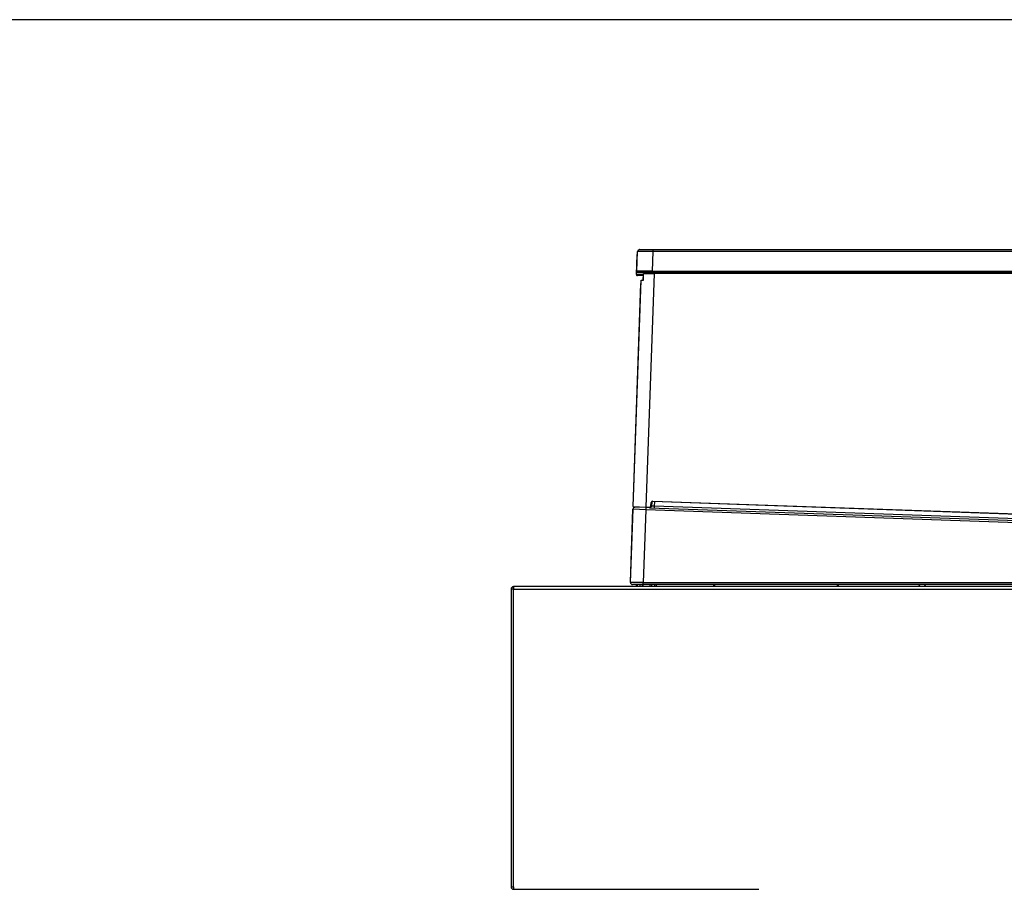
# Model space of a CAD drawing. Header units: millimetres. Extents: x 0 to 287, y 0 to 200.
# Tile 40 of 68: x 97 to 145, y 158 to 200. Entities that reach past the tile are written whole.
import ezdxf

# ---------------------------------------------------------------- set-up
doc = ezdxf.new("R2010")
doc.units = ezdxf.units.MM
for name, color, linetype in [('130.193_BW4C_CTM', 7, 'Continuous'), ('Défaut', 7, 'Continuous'), ('Marges', 7, 'Continuous')]:
    doc.layers.add(name, color=color, linetype=linetype)

# ---------------------------------------------------------------- blocks, each defined once
blk = doc.blocks.new('SE2')
at = {"layer": '130.193_BW4C_CTM', "color": 7, "linetype": 'Continuous'}
for p, q in [((126.751, 187.718), (126.784, 188.669)), ((126.776, 187.865), (126.809, 188.817)), ((126.909, 188.914), (127.554, 188.914)), ((127.554, 188.817), (127.521, 187.865)), ((127.554, 188.914), (167.635, 188.914)), ((127.554, 188.914), (127.554, 188.817)), ((167.635, 188.817), (127.554, 188.817)), ((127.099, 187.666), (126.801, 187.666)), ((127.521, 187.814), (126.826, 187.814)), ((127.091, 187.432), (127.102, 187.764)), ((127.102, 187.764), (127.608, 187.764)), ((127.133, 187.814), (127.131, 187.764)), ((127.608, 187.764), (127.214, 176.497)), ((127.521, 187.865), (167.668, 187.865)), ((127.521, 187.814), (127.521, 187.865)), ((167.668, 187.814), (127.521, 187.814)), ((127.543, 187.814), (127.541, 187.764)), ((167.645, 187.764), (127.608, 187.764)), ((126.593, 176.522), (126.966, 187.278)), ((126.595, 176.519), (126.976, 187.43)), ((126.97, 187.278), (126.966, 187.278)), ((126.976, 187.43), (127.091, 187.432)), ((127.065, 187.566), (127.06, 187.432)), ((127.065, 187.566), (127.095, 187.566)), ((127.456, 176.555), (127.469, 176.713)), ((127.499, 176.71), (127.469, 176.713)), ((127.499, 176.71), (127.486, 176.552)), ((127.551, 176.756), (127.552, 176.785)), ((167.321, 175.367), (127.551, 176.756)), ((127.552, 176.785), (167.322, 175.397)), ((127.623, 176.753), (127.616, 176.55)), ((126.466, 172.866), (126.588, 176.392)), ((126.467, 172.863), (126.59, 176.389)), ((126.59, 176.392), (126.588, 176.392)), ((127.21, 176.367), (126.59, 176.389)), ((126.593, 176.522), (126.595, 176.522)), ((126.595, 176.519), (127.214, 176.497)), ((127.213, 176.467), (126.624, 176.488)), ((127.21, 176.367), (127.087, 172.859)), ((127.213, 176.467), (127.21, 176.367)), ((176.026, 174.662), (127.21, 176.367)), ((127.213, 176.467), (127.214, 176.497)), ((127.382, 176.461), (127.213, 176.467)), ((127.214, 176.497), (127.383, 176.491)), ((127.382, 176.461), (127.383, 176.491)), ((127.382, 176.461), (167.479, 175.061)), ((127.486, 176.552), (127.456, 176.555)), ((127.616, 176.55), (127.613, 176.453)), ((127.616, 176.55), (167.345, 175.162)), ((120.83, 172.539), (120.71, 172.539)), ((120.71, 172.539), (120.71, 158.179)), ((120.82, 172.557), (120.82, 172.659)), ((120.83, 172.659), (120.83, 172.539)), ((120.83, 172.659), (120.84, 172.659)), ((120.83, 158.179), (120.83, 172.539)), ((120.83, 172.539), (167.59, 172.539)), ((167.59, 172.659), (120.84, 172.659)), ((126.466, 172.866), (126.467, 172.866)), ((127.087, 172.759), (126.567, 172.759)), ((126.847, 172.762), (126.598, 172.762)), ((126.764, 172.659), (126.764, 172.762)), ((126.792, 172.762), (126.793, 172.659)), ((126.93, 172.677), (126.93, 172.759)), ((127.03, 172.759), (127.03, 172.677)), ((127.064, 172.759), (127.064, 172.659)), ((127.087, 172.859), (174.099, 172.859)), ((127.087, 172.759), (127.087, 172.859)), ((174.099, 172.759), (127.087, 172.759)), ((127.413, 172.659), (127.413, 172.759)), ((127.484, 172.759), (127.484, 172.659)), ((127.635, 172.659), (127.635, 172.759)), ((127.706, 172.759), (127.706, 172.659)), ((130.492, 172.659), (130.492, 172.754)), ((130.522, 172.759), (130.522, 172.659)), ((136.462, 172.659), (136.462, 172.759)), ((136.492, 172.755), (136.492, 172.659)), ((140.452, 172.659), (140.358, 172.759)), ((140.633, 172.759), (140.727, 172.659)), ((120.71, 158.179), (120.83, 158.179)), ((120.83, 158.179), (120.83, 158.059)), ((120.83, 158.059), (132.66, 158.059))]:
    blk.add_line(p, q, dxfattribs=at)
for centre, radius, start, end in [((126.884, 188.666), 0.1, 141.319, 178.0141), ((126.909, 188.814), 0.1, 130.2883, 178), ((127.182, 159.867), 28.952, 89.2633, 90.7367), ((126.898, 188.835), 0.0758, 108.9424, 193.336), ((126.909, 188.814), 0.1, 90, 111.2421), ((126.801, 187.716), 0.05, 178.0141, 270.0141), ((127.148, 144.001), 43.865, 90.4817, 90.4863), ((126.826, 187.864), 0.05, 178, 270), ((127.148, 144.001), 43.865, 89.5137, 90.4817), ((127.549, 176.706), 0.08, 88, 175), ((127.549, 176.706), 0.05, 88, 175), ((126.688, 176.389), 0.1, 102.3506, 178.0141), ((126.69, 176.385), 0.1, 88, 178), ((126.623, 176.521), 0.03, 178.0141, 205.8118), ((126.625, 176.518), 0.03, 178, 268), ((127.386, 176.561), 0.1, 268, 355), ((127.386, 176.561), 0.07, 268, 355), ((130.111, 248.103), 71.597, 267.89802, 268.00298), ((120.83, 172.539), 0.12, 94.7802, 180), ((120.83, 172.539), 0.02, 120, 180), ((120.83, 172.539), 0.12, 90, 94.7802), ((120.83, 172.539), 0.02, 90, 120), ((120.84, 172.539), 0.12, 90, 94.7802), ((126.441, 113.196), 59.667, 89.9639, 89.97543), ((126.567, 172.859), 0.1, 178, 270), ((126.441, 113.196), 59.667, 89.37981, 89.9639), ((126.912, 172.677), 0.018, 270, 0), ((126.912, 172.677), 0.118, 351.2257, 0), ((130.462, 172.733), 0.03, 0.0141, 61.0087), ((136.522, 172.735), 0.03, 124.4256, 180.0141), ((120.83, 158.179), 0.12, 180, 270), ((120.83, 158.179), 0.02, 180, 270)]:
    blk.add_arc(centre, radius, start, end, dxfattribs=at)
for centre, major_axis, ratio, start_param, end_param in [((127.53, 188.666), (-0.745, 0.003), 0.004677, 6.05196, 6.283044), ((127.497, 187.716), (-0.745, 0.002), 0.002338, 5.274594, 6.283109), ((130.462, 172.754), (0.03, 0), 0.84265, 0, 0.230607), ((136.522, 172.755), (-0.03, 0), 0.84265, 6.112351, 6.283185)]:
    blk.add_ellipse(centre, major_axis=major_axis, ratio=ratio, start_param=start_param, end_param=end_param, dxfattribs=at)

msp = doc.modelspace()

# ---------------------------------------------------------------- linework, layer by layer
at = {"layer": 'Marges', "color": 7, "linetype": 'Continuous'}
msp.add_line((287, 200), (10, 200), dxfattribs=at)

# ---------------------------------------------------------------- block references
at = {"layer": 'Défaut'}
msp.add_blockref('SE2', (0, 0), dxfattribs=at)

doc.saveas('drawing.dxf')
